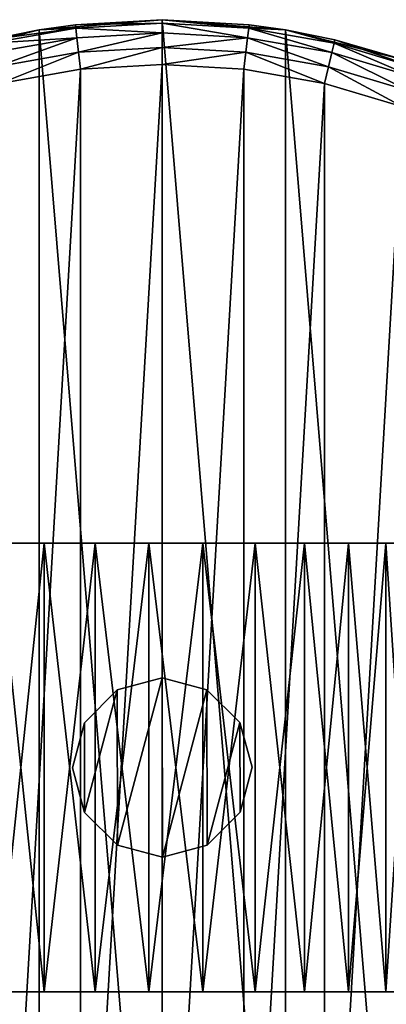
# Model space of a CAD drawing. Header units: millimetres. Extents: x 0 to 1220, y 0 to 506.
# Tile 151 of 256: x 559 to 584, y 308 to 374. Entities that reach past the tile are written whole.
import ezdxf

# ---------------------------------------------------------------- set-up
doc = ezdxf.new("R2010")
doc.units = ezdxf.units.MM
doc.header["$LTSCALE"] = 25.4
doc.layers.get('0').update_dxf_attribs({"true_color": 0xff5454})

# ---------------------------------------------------------------- blocks, each defined once
blk = doc.blocks.new('TWIG-VI-9138.STL')
at = {"color": 0}
mesh = blk.add_polyface(dxfattribs=at)
corners = [(-53.099, 326.541, 727.286), (-54.459, 342.944, 727.286), (-54.459, 334.686, 727.286), (-53.099, 351.09, 727.286), (-50.418, 318.731, 727.286), (-50.418, 358.9, 727.286), (-46.488, 311.468, 727.286), (-46.488, 366.163, 727.286), (-41.416, 304.951, 727.286), (-41.416, 372.679, 727.286), (-35.34, 299.358, 727.286), (-35.34, 378.272, 727.286), (-28.427, 294.842, 727.286), (-28.427, 382.789, 727.286), (-20.864, 291.525, 727.286), (-20.864, 386.106, 727.286), (-12.859, 289.497, 727.286), (-12.859, 388.133, 727.286), (-4.629, 288.815, 727.286), (-4.629, 388.815, 727.286), (3.6, 289.497, 727.286), (3.6, 388.133, 727.286), (11.606, 291.525, 727.286), (11.606, 386.106, 727.286), (19.168, 294.842, 727.286), (19.168, 382.789, 727.286), (26.081, 299.358, 727.286), (26.081, 378.272, 727.286), (32.157, 304.951, 727.286), (32.157, 372.679, 727.286), (37.229, 311.468, 727.286), (37.229, 366.163, 727.286), (41.159, 318.731, 727.286), (41.159, 358.9, 727.286), (43.841, 326.541, 727.286), (43.841, 351.09, 727.286), (45.2, 334.686, 727.286), (45.2, 342.944, 727.286)]
mesh.append_faces([[corners[k] for k in face] for face in [(0, 1, 2), (35, 36, 37)]], dxfattribs={"vtx0": -1, "color": 0})
mesh.append_faces([[corners[k] for k in face] for face in [(1, 0, 3), (3, 4, 5), (5, 6, 7), (7, 8, 9), (9, 10, 11), (11, 12, 13), (13, 14, 15), (15, 16, 17), (17, 18, 19), (19, 20, 21), (21, 22, 23), (23, 24, 25), (25, 26, 27), (27, 28, 29), (29, 30, 31), (31, 32, 33), (33, 34, 35)]], dxfattribs={"vtx0": -1, "vtx1": -1, "color": 0})
mesh.append_faces([[corners[k] for k in face] for face in [(3, 0, 4), (5, 4, 6), (7, 6, 8), (9, 8, 10), (11, 10, 12), (13, 12, 14), (15, 14, 16), (17, 16, 18), (19, 18, 20), (21, 20, 22), (23, 22, 24), (25, 24, 26), (27, 26, 28), (29, 28, 30), (31, 30, 32), (33, 32, 34), (35, 34, 36)]], dxfattribs={"vtx0": -1, "vtx2": -1, "color": 0})
mesh = blk.add_polyface(dxfattribs=at)
corners = [(-4.629, 388.815, 727.286), (-10.434, 388.477, 705.736), (-12.859, 388.133, 727.286)]
mesh.append_faces([[corners[k] for k in face] for face in [(0, 1, 2)]], dxfattribs={"color": 0})
mesh = blk.add_polyface(dxfattribs=at)
corners = [(-12.859, 388.133, 727.286), (-10.434, 388.477, 705.736), (-12.859, 388.133, 705.736)]
mesh.append_faces([[corners[k] for k in face] for face in [(0, 1, 2)]], dxfattribs={"color": 0})
mesh = blk.add_polyface(dxfattribs=at)
corners = [(-10.434, 388.477, 705.736), (-10.408, 388.25, 704.588), (-12.859, 388.133, 705.736)]
mesh.append_faces([[corners[k] for k in face] for face in [(0, 1, 2)]], dxfattribs={"color": 0})
mesh = blk.add_polyface(dxfattribs=at)
corners = [(-4.629, 388.815, 727.286), (-4.629, 388.815, 705.736), (-10.434, 388.477, 705.736)]
mesh.append_faces([[corners[k] for k in face] for face in [(0, 1, 2)]], dxfattribs={"color": 0})
mesh = blk.add_polyface(dxfattribs=at)
corners = [(-10.434, 388.477, 705.736), (-4.629, 388.587, 704.588), (-10.408, 388.25, 704.588), (-4.629, 388.815, 705.736)]
mesh.append_faces([[corners[k] for k in face] for face in [(0, 1, 2), (1, 0, 3)]], dxfattribs={"vtx0": -1, "color": 0})
mesh = blk.add_polyface(dxfattribs=at)
corners = [(-10.408, 388.25, 704.588), (-4.629, 387.937, 703.615), (-10.332, 387.605, 703.615), (-4.629, 388.587, 704.588)]
mesh.append_faces([[corners[k] for k in face] for face in [(0, 1, 2), (1, 0, 3)]], dxfattribs={"vtx0": -1, "color": 0})
mesh = blk.add_polyface(dxfattribs=at)
corners = [(3.6, 388.133, 727.286), (1.175, 388.477, 705.736), (-4.629, 388.815, 727.286)]
mesh.append_faces([[corners[k] for k in face] for face in [(0, 1, 2)]], dxfattribs={"color": 0})
mesh = blk.add_polyface(dxfattribs=at)
corners = [(-4.629, 388.815, 727.286), (1.175, 388.477, 705.736), (-4.629, 388.815, 705.736)]
mesh.append_faces([[corners[k] for k in face] for face in [(0, 1, 2)]], dxfattribs={"color": 0})
mesh = blk.add_polyface(dxfattribs=at)
corners = [(-4.629, 388.815, 705.736), (1.149, 388.25, 704.588), (-4.629, 388.587, 704.588), (1.175, 388.477, 705.736)]
mesh.append_faces([[corners[k] for k in face] for face in [(0, 1, 2), (1, 0, 3)]], dxfattribs={"vtx0": -1, "color": 0})
mesh = blk.add_polyface(dxfattribs=at)
corners = [(-4.629, 388.587, 704.588), (1.073, 387.605, 703.615), (-4.629, 387.937, 703.615), (1.149, 388.25, 704.588)]
mesh.append_faces([[corners[k] for k in face] for face in [(0, 1, 2), (1, 0, 3)]], dxfattribs={"vtx0": -1, "color": 0})
mesh = blk.add_polyface(dxfattribs=at)
corners = [(3.6, 388.133, 705.736), (1.149, 388.25, 704.588), (1.175, 388.477, 705.736)]
mesh.append_faces([[corners[k] for k in face] for face in [(0, 1, 2)]], dxfattribs={"color": 0})
mesh = blk.add_polyface(dxfattribs=at)
corners = [(3.6, 388.133, 727.286), (3.6, 388.133, 705.736), (1.175, 388.477, 705.736)]
mesh.append_faces([[corners[k] for k in face] for face in [(0, 1, 2)]], dxfattribs={"color": 0})
mesh = blk.add_polyface(dxfattribs=at)
corners = [(-12.859, 388.133, 727.286), (-16.16, 387.468, 705.736), (-20.864, 386.106, 727.286)]
mesh.append_faces([[corners[k] for k in face] for face in [(0, 1, 2)]], dxfattribs={"color": 0})
mesh = blk.add_polyface(dxfattribs=at)
corners = [(-16.16, 387.468, 705.736), (-10.408, 388.25, 704.588), (-16.108, 387.245, 704.588)]
mesh.append_faces([[corners[k] for k in face] for face in [(0, 1, 2)]], dxfattribs={"color": 0})
mesh = blk.add_polyface(dxfattribs=at)
corners = [(-12.859, 388.133, 705.736), (-10.408, 388.25, 704.588), (-16.16, 387.468, 705.736)]
mesh.append_faces([[corners[k] for k in face] for face in [(0, 1, 2)]], dxfattribs={"color": 0})
mesh = blk.add_polyface(dxfattribs=at)
corners = [(-12.859, 388.133, 727.286), (-12.859, 388.133, 705.736), (-16.16, 387.468, 705.736)]
mesh.append_faces([[corners[k] for k in face] for face in [(0, 1, 2)]], dxfattribs={"color": 0})
mesh = blk.add_polyface(dxfattribs=at)
corners = [(-16.108, 387.245, 704.588), (-10.332, 387.605, 703.615), (-15.958, 386.613, 703.615), (-10.408, 388.25, 704.588)]
mesh.append_faces([[corners[k] for k in face] for face in [(0, 1, 2), (1, 0, 3)]], dxfattribs={"vtx0": -1, "color": 0})
mesh = blk.add_polyface(dxfattribs=at)
corners = [(-4.629, 387.937, 703.615), (-10.219, 386.638, 702.964), (-10.332, 387.605, 703.615), (-4.629, 386.963, 702.964)]
mesh.append_faces([[corners[k] for k in face] for face in [(0, 1, 2), (1, 0, 3)]], dxfattribs={"vtx0": -1, "color": 0})
mesh = blk.add_polyface(dxfattribs=at)
corners = [(1.073, 387.605, 703.615), (-4.629, 386.963, 702.964), (-4.629, 387.937, 703.615), (0.96, 386.638, 702.964)]
mesh.append_faces([[corners[k] for k in face] for face in [(0, 1, 2), (1, 0, 3)]], dxfattribs={"vtx0": -1, "color": 0})
mesh = blk.add_polyface(dxfattribs=at)
corners = [(1.149, 388.25, 704.588), (6.699, 386.613, 703.615), (1.073, 387.605, 703.615), (6.849, 387.245, 704.588)]
mesh.append_faces([[corners[k] for k in face] for face in [(0, 1, 2), (1, 0, 3)]], dxfattribs={"vtx0": -1, "color": 0})
mesh = blk.add_polyface(dxfattribs=at)
corners = [(3.6, 388.133, 705.736), (6.849, 387.245, 704.588), (1.149, 388.25, 704.588)]
mesh.append_faces([[corners[k] for k in face] for face in [(0, 1, 2)]], dxfattribs={"color": 0})
mesh = blk.add_polyface(dxfattribs=at)
corners = [(11.606, 386.106, 727.286), (6.901, 387.468, 705.736), (3.6, 388.133, 727.286)]
mesh.append_faces([[corners[k] for k in face] for face in [(0, 1, 2)]], dxfattribs={"color": 0})
mesh = blk.add_polyface(dxfattribs=at)
corners = [(3.6, 388.133, 727.286), (6.901, 387.468, 705.736), (3.6, 388.133, 705.736)]
mesh.append_faces([[corners[k] for k in face] for face in [(0, 1, 2)]], dxfattribs={"color": 0})
mesh = blk.add_polyface(dxfattribs=at)
corners = [(6.901, 387.468, 705.736), (6.849, 387.245, 704.588), (3.6, 388.133, 705.736)]
mesh.append_faces([[corners[k] for k in face] for face in [(0, 1, 2)]], dxfattribs={"color": 0})
mesh = blk.add_polyface(dxfattribs=at)
corners = [(-10.332, 387.605, 703.615), (-15.733, 385.666, 702.964), (-15.958, 386.613, 703.615), (-10.219, 386.638, 702.964)]
mesh.append_faces([[corners[k] for k in face] for face in [(0, 1, 2), (1, 0, 3)]], dxfattribs={"vtx0": -1, "color": 0})
mesh = blk.add_polyface(dxfattribs=at)
corners = [(1.073, 387.605, 703.615), (6.474, 385.666, 702.964), (0.96, 386.638, 702.964), (6.699, 386.613, 703.615)]
mesh.append_faces([[corners[k] for k in face] for face in [(0, 1, 2), (1, 0, 3)]], dxfattribs={"vtx0": -1, "color": 0})
mesh = blk.add_polyface(dxfattribs=at)
corners = [(6.849, 387.245, 704.588), (12.171, 384.974, 703.615), (6.699, 386.613, 703.615), (12.393, 385.585, 704.588)]
mesh.append_faces([[corners[k] for k in face] for face in [(0, 1, 2), (1, 0, 3)]], dxfattribs={"vtx0": -1, "color": 0})
mesh = blk.add_polyface(dxfattribs=at)
corners = [(6.901, 387.468, 705.736), (12.393, 385.585, 704.588), (6.849, 387.245, 704.588)]
mesh.append_faces([[corners[k] for k in face] for face in [(0, 1, 2)]], dxfattribs={"color": 0})
mesh = blk.add_polyface(dxfattribs=at)
corners = [(11.606, 386.106, 727.286), (11.606, 386.106, 705.736), (6.901, 387.468, 705.736)]
mesh.append_faces([[corners[k] for k in face] for face in [(0, 1, 2)]], dxfattribs={"color": 0})
mesh = blk.add_polyface(dxfattribs=at)
corners = [(11.606, 386.106, 705.736), (12.393, 385.585, 704.588), (6.901, 387.468, 705.736)]
mesh.append_faces([[corners[k] for k in face] for face in [(0, 1, 2)]], dxfattribs={"color": 0})
mesh = blk.add_polyface(dxfattribs=at)
corners = [(-10.219, 386.638, 702.964), (-15.468, 384.548, 702.736), (-15.733, 385.666, 702.964), (-10.086, 385.498, 702.736)]
mesh.append_faces([[corners[k] for k in face] for face in [(0, 1, 2), (1, 0, 3)]], dxfattribs={"vtx0": -1, "color": 0})
mesh = blk.add_polyface(dxfattribs=at)
corners = [(-4.629, 386.963, 702.964), (-10.086, 385.498, 702.736), (-10.219, 386.638, 702.964), (-4.629, 385.815, 702.736)]
mesh.append_faces([[corners[k] for k in face] for face in [(0, 1, 2), (1, 0, 3)]], dxfattribs={"vtx0": -1, "color": 0})
mesh = blk.add_polyface(dxfattribs=at)
corners = [(0.96, 386.638, 702.964), (-4.629, 385.815, 702.736), (-4.629, 386.963, 702.964), (0.827, 385.498, 702.736)]
mesh.append_faces([[corners[k] for k in face] for face in [(0, 1, 2), (1, 0, 3)]], dxfattribs={"vtx0": -1, "color": 0})
mesh = blk.add_polyface(dxfattribs=at)
corners = [(0.96, 386.638, 702.964), (6.21, 384.548, 702.736), (0.827, 385.498, 702.736), (6.474, 385.666, 702.964)]
mesh.append_faces([[corners[k] for k in face] for face in [(0, 1, 2), (1, 0, 3)]], dxfattribs={"vtx0": -1, "color": 0})
mesh = blk.add_polyface(dxfattribs=at)
corners = [(6.699, 386.613, 703.615), (11.838, 384.06, 702.964), (6.474, 385.666, 702.964), (12.171, 384.974, 703.615)]
mesh.append_faces([[corners[k] for k in face] for face in [(0, 1, 2), (1, 0, 3)]], dxfattribs={"vtx0": -1, "color": 0})
mesh = blk.add_polyface(dxfattribs=at)
corners = [(-50.915, 346.977, 702.736), (-51.55, 336.083, 702.736), (-51.55, 341.548, 702.736), (-50.915, 330.654, 702.736), (-49.655, 352.295, 702.736), (-49.655, 325.336, 702.736), (-47.786, 357.431, 702.736), (-47.786, 320.2, 702.736), (-45.333, 362.315, 702.736), (-45.333, 315.315, 702.736), (-42.329, 366.882, 702.736), (-42.329, 310.749, 702.736), (-38.816, 371.069, 702.736), (-38.816, 306.562, 702.736), (-34.84, 374.819, 702.736), (-34.84, 302.811, 702.736), (-30.456, 378.083, 702.736), (-30.456, 299.547, 702.736), (-25.723, 380.816, 702.736), (-25.723, 296.815, 702.736), (-20.704, 382.981, 702.736), (-20.704, 294.65, 702.736), (-15.468, 384.548, 702.736), (-15.468, 293.082, 702.736), (-10.086, 385.498, 702.736), (-10.086, 292.133, 702.736), (-4.629, 385.815, 702.736), (-4.629, 291.815, 702.736), (0.827, 385.498, 702.736), (0.827, 292.133, 702.736), (6.21, 384.548, 702.736), (6.21, 293.082, 702.736), (11.446, 382.981, 702.736), (11.446, 294.65, 702.736), (16.464, 380.816, 702.736), (16.464, 296.815, 702.736), (21.197, 378.083, 702.736), (21.197, 299.547, 702.736), (25.582, 374.819, 702.736), (25.582, 302.811, 702.736), (29.557, 371.069, 702.736), (29.557, 306.562, 702.736), (33.07, 366.882, 702.736), (33.07, 310.749, 702.736), (36.074, 362.315, 702.736), (36.074, 315.315, 702.736), (38.527, 357.431, 702.736), (38.527, 320.2, 702.736), (40.396, 352.295, 702.736), (40.396, 325.336, 702.736), (41.657, 346.977, 702.736), (41.657, 330.654, 702.736), (42.291, 341.548, 702.736), (42.291, 336.083, 702.736)]
mesh.append_faces([[corners[k] for k in face] for face in [(0, 1, 2), (51, 52, 53)]], dxfattribs={"vtx0": -1, "color": 0})
mesh.append_faces([[corners[k] for k in face] for face in [(1, 0, 3), (3, 4, 5), (5, 6, 7), (7, 8, 9), (9, 10, 11), (11, 12, 13), (13, 14, 15), (15, 16, 17), (17, 18, 19), (19, 20, 21), (21, 22, 23), (23, 24, 25), (25, 26, 27), (27, 28, 29), (29, 30, 31), (31, 32, 33), (33, 34, 35), (35, 36, 37), (37, 38, 39), (39, 40, 41), (41, 42, 43), (43, 44, 45), (45, 46, 47), (47, 48, 49), (49, 50, 51)]], dxfattribs={"vtx0": -1, "vtx1": -1, "color": 0})
mesh.append_faces([[corners[k] for k in face] for face in [(3, 0, 4), (5, 4, 6), (7, 6, 8), (9, 8, 10), (11, 10, 12), (13, 12, 14), (15, 14, 16), (17, 16, 18), (19, 18, 20), (21, 20, 22), (23, 22, 24), (25, 24, 26), (27, 26, 28), (29, 28, 30), (31, 30, 32), (33, 32, 34), (35, 34, 36), (37, 36, 38), (39, 38, 40), (41, 40, 42), (43, 42, 44), (45, 44, 46), (47, 46, 48), (49, 48, 50), (51, 50, 52)]], dxfattribs={"vtx0": -1, "vtx2": -1, "color": 0})
mesh = blk.add_polyface(dxfattribs=at)
corners = [(6.474, 385.666, 702.964), (11.446, 382.981, 702.736), (6.21, 384.548, 702.736), (11.838, 384.06, 702.964)]
mesh.append_faces([[corners[k] for k in face] for face in [(0, 1, 2), (1, 0, 3)]], dxfattribs={"vtx0": -1, "color": 0})
mesh = blk.add_polyface(dxfattribs=at)
corners = [(-9.109, 353.815, 309.744), (-1.925, 353.815, 309.402), (-5.533, 353.815, 309.23), (1.585, 353.815, 310.253), (-12.522, 353.815, 310.925), (4.871, 353.815, 311.754), (-15.651, 353.815, 312.731), (7.813, 353.815, 313.849), (-18.38, 353.815, 315.097), (10.306, 353.815, 316.463), (-20.613, 353.815, 317.936), (12.258, 353.815, 319.502), (-22.268, 353.815, 321.147), (13.601, 353.815, 322.855), (-23.286, 353.815, 324.612), (14.285, 353.815, 326.402), (-23.629, 353.815, 328.208), (14.371, 353.815, 328.208), (-23.286, 353.815, 331.804), (14.285, 353.815, 330.014), (13.601, 353.815, 333.561), (-22.268, 353.815, 335.27), (12.258, 353.815, 336.914), (-20.613, 353.815, 338.48), (10.306, 353.815, 339.953), (-18.38, 353.815, 341.32), (7.813, 353.815, 342.567), (-15.651, 353.815, 343.685), (4.871, 353.815, 344.663), (-12.522, 353.815, 345.491), (1.585, 353.815, 346.163), (-9.109, 353.815, 346.673), (-1.925, 353.815, 347.015), (-5.533, 353.815, 347.187)]
mesh.append_faces([[corners[k] for k in face] for face in [(0, 1, 2), (32, 31, 33)]], dxfattribs={"vtx0": -1, "color": 0})
mesh.append_faces([[corners[k] for k in face] for face in [(1, 0, 3), (3, 4, 5), (5, 6, 7), (7, 8, 9), (9, 10, 11), (11, 12, 13), (13, 14, 15), (15, 16, 17), (17, 18, 19), (19, 18, 20), (20, 21, 22), (22, 23, 24), (24, 25, 26), (26, 27, 28), (28, 29, 30), (30, 31, 32)]], dxfattribs={"vtx0": -1, "vtx1": -1, "color": 0})
mesh.append_faces([[corners[k] for k in face] for face in [(3, 0, 4), (5, 4, 6), (7, 6, 8), (9, 8, 10), (11, 10, 12), (13, 12, 14), (15, 14, 16), (17, 16, 18), (20, 18, 21), (22, 21, 23), (24, 23, 25), (26, 25, 27), (28, 27, 29), (30, 29, 31)]], dxfattribs={"vtx0": -1, "vtx2": -1, "color": 0})
mesh = blk.add_polyface(dxfattribs=at)
corners = [(-12.522, 353.815, 310.925), (-15.651, 323.815, 312.731), (-15.651, 353.815, 312.731), (-12.522, 323.815, 310.925)]
mesh.append_faces([[corners[k] for k in face] for face in [(0, 1, 2), (1, 0, 3)]], dxfattribs={"vtx0": -1, "color": 0})
mesh = blk.add_polyface(dxfattribs=at)
corners = [(-12.522, 323.815, 345.491), (-15.651, 353.815, 343.685), (-15.651, 323.815, 343.685), (-12.522, 353.815, 345.491)]
mesh.append_faces([[corners[k] for k in face] for face in [(0, 1, 2), (1, 0, 3)]], dxfattribs={"vtx0": -1, "color": 0})
mesh = blk.add_polyface(dxfattribs=at)
corners = [(-9.109, 353.815, 309.744), (-12.522, 323.815, 310.925), (-12.522, 353.815, 310.925), (-9.109, 323.815, 309.744)]
mesh.append_faces([[corners[k] for k in face] for face in [(0, 1, 2), (1, 0, 3)]], dxfattribs={"vtx0": -1, "color": 0})
mesh = blk.add_polyface(dxfattribs=at)
corners = [(-9.109, 323.815, 346.673), (-12.522, 353.815, 345.491), (-12.522, 323.815, 345.491), (-9.109, 353.815, 346.673)]
mesh.append_faces([[corners[k] for k in face] for face in [(0, 1, 2), (1, 0, 3)]], dxfattribs={"vtx0": -1, "color": 0})
mesh = blk.add_polyface(dxfattribs=at)
corners = [(-5.533, 353.815, 309.23), (-9.109, 323.815, 309.744), (-9.109, 353.815, 309.744), (-5.533, 323.815, 309.23)]
mesh.append_faces([[corners[k] for k in face] for face in [(0, 1, 2), (1, 0, 3)]], dxfattribs={"vtx0": -1, "color": 0})
mesh = blk.add_polyface(dxfattribs=at)
corners = [(-5.533, 323.815, 347.187), (-9.109, 353.815, 346.673), (-9.109, 323.815, 346.673), (-5.533, 353.815, 347.187)]
mesh.append_faces([[corners[k] for k in face] for face in [(0, 1, 2), (1, 0, 3)]], dxfattribs={"vtx0": -1, "color": 0})
mesh = blk.add_polyface(dxfattribs=at)
corners = [(-1.925, 353.815, 309.402), (-5.533, 323.815, 309.23), (-5.533, 353.815, 309.23), (-1.925, 323.815, 309.402)]
mesh.append_faces([[corners[k] for k in face] for face in [(0, 1, 2), (1, 0, 3)]], dxfattribs={"vtx0": -1, "color": 0})
mesh = blk.add_polyface(dxfattribs=at)
corners = [(-1.925, 323.815, 347.015), (-5.533, 353.815, 347.187), (-5.533, 323.815, 347.187), (-1.925, 353.815, 347.015)]
mesh.append_faces([[corners[k] for k in face] for face in [(0, 1, 2), (1, 0, 3)]], dxfattribs={"vtx0": -1, "color": 0})
mesh = blk.add_polyface(dxfattribs=at)
corners = [(1.585, 353.815, 310.253), (-1.925, 323.815, 309.402), (-1.925, 353.815, 309.402), (1.585, 323.815, 310.253)]
mesh.append_faces([[corners[k] for k in face] for face in [(0, 1, 2), (1, 0, 3)]], dxfattribs={"vtx0": -1, "color": 0})
mesh = blk.add_polyface(dxfattribs=at)
corners = [(1.585, 323.815, 346.163), (-1.925, 353.815, 347.015), (-1.925, 323.815, 347.015), (1.585, 353.815, 346.163)]
mesh.append_faces([[corners[k] for k in face] for face in [(0, 1, 2), (1, 0, 3)]], dxfattribs={"vtx0": -1, "color": 0})
mesh = blk.add_polyface(dxfattribs=at)
corners = [(4.871, 353.815, 311.754), (1.585, 323.815, 310.253), (1.585, 353.815, 310.253), (4.871, 323.815, 311.754)]
mesh.append_faces([[corners[k] for k in face] for face in [(0, 1, 2), (1, 0, 3)]], dxfattribs={"vtx0": -1, "color": 0})
mesh = blk.add_polyface(dxfattribs=at)
corners = [(4.871, 323.815, 344.663), (1.585, 353.815, 346.163), (1.585, 323.815, 346.163), (4.871, 353.815, 344.663)]
mesh.append_faces([[corners[k] for k in face] for face in [(0, 1, 2), (1, 0, 3)]], dxfattribs={"vtx0": -1, "color": 0})
mesh = blk.add_polyface(dxfattribs=at)
corners = [(7.813, 353.815, 313.849), (4.871, 323.815, 311.754), (4.871, 353.815, 311.754), (7.813, 323.815, 313.849)]
mesh.append_faces([[corners[k] for k in face] for face in [(0, 1, 2), (1, 0, 3)]], dxfattribs={"vtx0": -1, "color": 0})
mesh = blk.add_polyface(dxfattribs=at)
corners = [(7.813, 323.815, 342.567), (4.871, 353.815, 344.663), (4.871, 323.815, 344.663), (7.813, 353.815, 342.567)]
mesh.append_faces([[corners[k] for k in face] for face in [(0, 1, 2), (1, 0, 3)]], dxfattribs={"vtx0": -1, "color": 0})
mesh = blk.add_polyface(dxfattribs=at)
corners = [(7.813, 353.815, 313.849), (10.306, 323.815, 316.463), (7.813, 323.815, 313.849), (10.306, 353.815, 316.463)]
mesh.append_faces([[corners[k] for k in face] for face in [(0, 1, 2), (1, 0, 3)]], dxfattribs={"vtx0": -1, "color": 0})
mesh = blk.add_polyface(dxfattribs=at)
corners = [(10.306, 353.815, 339.953), (7.813, 323.815, 342.567), (10.306, 323.815, 339.953), (7.813, 353.815, 342.567)]
mesh.append_faces([[corners[k] for k in face] for face in [(0, 1, 2), (1, 0, 3)]], dxfattribs={"vtx0": -1, "color": 0})
mesh = blk.add_polyface(dxfattribs=at)
corners = [(10.306, 353.815, 316.463), (12.258, 323.815, 319.502), (10.306, 323.815, 316.463), (12.258, 353.815, 319.502)]
mesh.append_faces([[corners[k] for k in face] for face in [(0, 1, 2), (1, 0, 3)]], dxfattribs={"vtx0": -1, "color": 0})
mesh = blk.add_polyface(dxfattribs=at)
corners = [(12.258, 353.815, 336.914), (10.306, 323.815, 339.953), (12.258, 323.815, 336.914), (10.306, 353.815, 339.953)]
mesh.append_faces([[corners[k] for k in face] for face in [(0, 1, 2), (1, 0, 3)]], dxfattribs={"vtx0": -1, "color": 0})
mesh = blk.add_polyface(dxfattribs=at)
corners = [(-9.819, 335.803, 702.736), (-9.832, 341.803, 702.736), (-10.629, 338.802, 702.736), (-7.641, 344.005, 702.736), (-7.617, 333.612, 702.736), (-4.643, 344.815, 702.736), (-4.616, 332.815, 702.736), (-1.641, 344.018, 702.736), (-1.618, 333.626, 702.736), (0.56, 341.827, 702.736), (0.574, 335.827, 702.736), (1.371, 338.829, 702.736)]
mesh.append_faces([[corners[k] for k in face] for face in [(0, 1, 2), (9, 10, 11)]], dxfattribs={"vtx0": -1, "color": 0})
mesh.append_faces([[corners[k] for k in face] for face in [(1, 0, 3), (3, 4, 5), (5, 6, 7), (7, 8, 9)]], dxfattribs={"vtx0": -1, "vtx1": -1, "color": 0})
mesh.append_faces([[corners[k] for k in face] for face in [(3, 0, 4), (5, 4, 6), (7, 6, 8), (9, 8, 10)]], dxfattribs={"vtx0": -1, "vtx2": -1, "color": 0})
mesh = blk.add_polyface(dxfattribs=at)
corners = [(-9.832, 341.803, 342.736), (-9.819, 335.803, 342.736), (-10.629, 338.802, 342.736), (-7.641, 344.005, 342.736), (-7.617, 333.612, 342.736), (-4.643, 344.815, 342.736), (-4.616, 332.815, 342.736), (-1.641, 344.018, 342.736), (-1.618, 333.626, 342.736), (0.56, 341.827, 342.736), (0.574, 335.827, 342.736), (1.371, 338.829, 342.736)]
mesh.append_faces([[corners[k] for k in face] for face in [(0, 1, 2), (10, 9, 11)]], dxfattribs={"vtx0": -1, "color": 0})
mesh.append_faces([[corners[k] for k in face] for face in [(1, 3, 4), (4, 5, 6), (6, 7, 8), (8, 9, 10)]], dxfattribs={"vtx0": -1, "vtx1": -1, "color": 0})
mesh.append_faces([[corners[k] for k in face] for face in [(1, 0, 3), (4, 3, 5), (6, 5, 7), (8, 7, 9)]], dxfattribs={"vtx0": -1, "vtx2": -1, "color": 0})
mesh = blk.add_polyface(dxfattribs=at)
corners = [(-7.641, 344.005, 702.736), (-4.643, 344.815, 342.736), (-7.641, 344.005, 342.736), (-4.643, 344.815, 702.736)]
mesh.append_faces([[corners[k] for k in face] for face in [(0, 1, 2), (1, 0, 3)]], dxfattribs={"vtx0": -1, "color": 0})
mesh = blk.add_polyface(dxfattribs=at)
corners = [(-4.643, 344.815, 702.736), (-1.641, 344.018, 342.736), (-4.643, 344.815, 342.736), (-1.641, 344.018, 702.736)]
mesh.append_faces([[corners[k] for k in face] for face in [(0, 1, 2), (1, 0, 3)]], dxfattribs={"vtx0": -1, "color": 0})
mesh = blk.add_polyface(dxfattribs=at)
corners = [(-7.641, 344.005, 702.736), (-9.832, 341.803, 342.736), (-9.832, 341.803, 702.736), (-7.641, 344.005, 342.736)]
mesh.append_faces([[corners[k] for k in face] for face in [(0, 1, 2), (1, 0, 3)]], dxfattribs={"vtx0": -1, "color": 0})
mesh = blk.add_polyface(dxfattribs=at)
corners = [(-1.641, 344.018, 702.736), (0.56, 341.827, 342.736), (-1.641, 344.018, 342.736), (0.56, 341.827, 702.736)]
mesh.append_faces([[corners[k] for k in face] for face in [(0, 1, 2), (1, 0, 3)]], dxfattribs={"vtx0": -1, "color": 0})
mesh = blk.add_polyface(dxfattribs=at)
corners = [(-9.832, 341.803, 702.736), (-10.629, 338.802, 342.736), (-10.629, 338.802, 702.736), (-9.832, 341.803, 342.736)]
mesh.append_faces([[corners[k] for k in face] for face in [(0, 1, 2), (1, 0, 3)]], dxfattribs={"vtx0": -1, "color": 0})
mesh = blk.add_polyface(dxfattribs=at)
corners = [(0.56, 341.827, 342.736), (1.371, 338.829, 702.736), (1.371, 338.829, 342.736), (0.56, 341.827, 702.736)]
mesh.append_faces([[corners[k] for k in face] for face in [(0, 1, 2), (1, 0, 3)]], dxfattribs={"vtx0": -1, "color": 0})
mesh = blk.add_polyface(dxfattribs=at)
corners = [(-10.629, 338.802, 702.736), (-9.819, 335.803, 342.736), (-9.819, 335.803, 702.736), (-10.629, 338.802, 342.736)]
mesh.append_faces([[corners[k] for k in face] for face in [(0, 1, 2), (1, 0, 3)]], dxfattribs={"vtx0": -1, "color": 0})
mesh = blk.add_polyface(dxfattribs=at)
corners = [(1.371, 338.829, 342.736), (0.574, 335.827, 702.736), (0.574, 335.827, 342.736), (1.371, 338.829, 702.736)]
mesh.append_faces([[corners[k] for k in face] for face in [(0, 1, 2), (1, 0, 3)]], dxfattribs={"vtx0": -1, "color": 0})
mesh = blk.add_polyface(dxfattribs=at)
corners = [(-7.617, 333.612, 702.736), (-9.819, 335.803, 342.736), (-7.617, 333.612, 342.736), (-9.819, 335.803, 702.736)]
mesh.append_faces([[corners[k] for k in face] for face in [(0, 1, 2), (1, 0, 3)]], dxfattribs={"vtx0": -1, "color": 0})
mesh = blk.add_polyface(dxfattribs=at)
corners = [(0.574, 335.827, 342.736), (-1.618, 333.626, 702.736), (-1.618, 333.626, 342.736), (0.574, 335.827, 702.736)]
mesh.append_faces([[corners[k] for k in face] for face in [(0, 1, 2), (1, 0, 3)]], dxfattribs={"vtx0": -1, "color": 0})
mesh = blk.add_polyface(dxfattribs=at)
corners = [(-4.616, 332.815, 702.736), (-7.617, 333.612, 342.736), (-4.616, 332.815, 342.736), (-7.617, 333.612, 702.736)]
mesh.append_faces([[corners[k] for k in face] for face in [(0, 1, 2), (1, 0, 3)]], dxfattribs={"vtx0": -1, "color": 0})
mesh = blk.add_polyface(dxfattribs=at)
corners = [(-1.618, 333.626, 702.736), (-4.616, 332.815, 342.736), (-1.618, 333.626, 342.736), (-4.616, 332.815, 702.736)]
mesh.append_faces([[corners[k] for k in face] for face in [(0, 1, 2), (1, 0, 3)]], dxfattribs={"vtx0": -1, "color": 0})
mesh = blk.add_polyface(dxfattribs=at)
corners = [(-1.925, 323.815, 309.402), (-9.109, 323.815, 309.744), (-5.533, 323.815, 309.23), (1.585, 323.815, 310.253), (-12.522, 323.815, 310.925), (4.871, 323.815, 311.754), (-15.651, 323.815, 312.731), (7.813, 323.815, 313.849), (-18.38, 323.815, 315.097), (10.306, 323.815, 316.463), (-20.613, 323.815, 317.936), (12.258, 323.815, 319.502), (-22.268, 323.815, 321.147), (13.601, 323.815, 322.855), (-23.286, 323.815, 324.612), (14.285, 323.815, 326.402), (-23.629, 323.815, 328.208), (14.371, 323.815, 328.208), (14.285, 323.815, 330.014), (-23.286, 323.815, 331.804), (13.601, 323.815, 333.561), (-22.268, 323.815, 335.27), (12.258, 323.815, 336.914), (-20.613, 323.815, 338.48), (10.306, 323.815, 339.953), (-18.38, 323.815, 341.32), (7.813, 323.815, 342.567), (-15.651, 323.815, 343.685), (4.871, 323.815, 344.663), (-12.522, 323.815, 345.491), (1.585, 323.815, 346.163), (-9.109, 323.815, 346.673), (-1.925, 323.815, 347.015), (-5.533, 323.815, 347.187)]
mesh.append_faces([[corners[k] for k in face] for face in [(0, 1, 2), (31, 32, 33)]], dxfattribs={"vtx0": -1, "color": 0})
mesh.append_faces([[corners[k] for k in face] for face in [(1, 3, 4), (4, 5, 6), (6, 7, 8), (8, 9, 10), (10, 11, 12), (12, 13, 14), (14, 15, 16), (16, 18, 19), (19, 20, 21), (21, 22, 23), (23, 24, 25), (25, 26, 27), (27, 28, 29), (29, 30, 31)]], dxfattribs={"vtx0": -1, "vtx1": -1, "color": 0})
mesh.append_faces([[corners[k] for k in face] for face in [(1, 0, 3), (4, 3, 5), (6, 5, 7), (8, 7, 9), (10, 9, 11), (12, 11, 13), (14, 13, 15), (16, 15, 17), (16, 17, 18), (19, 18, 20), (21, 20, 22), (23, 22, 24), (25, 24, 26), (27, 26, 28), (29, 28, 30), (31, 30, 32)]], dxfattribs={"vtx0": -1, "vtx2": -1, "color": 0})

msp = doc.modelspace()

# ---------------------------------------------------------------- block references
at = {"color": 250, "true_color": 0x262626}
msp.add_blockref('TWIG-VI-9138.STL', (573.181, -15.244, -16.545), dxfattribs=at)

doc.saveas('drawing.dxf')
